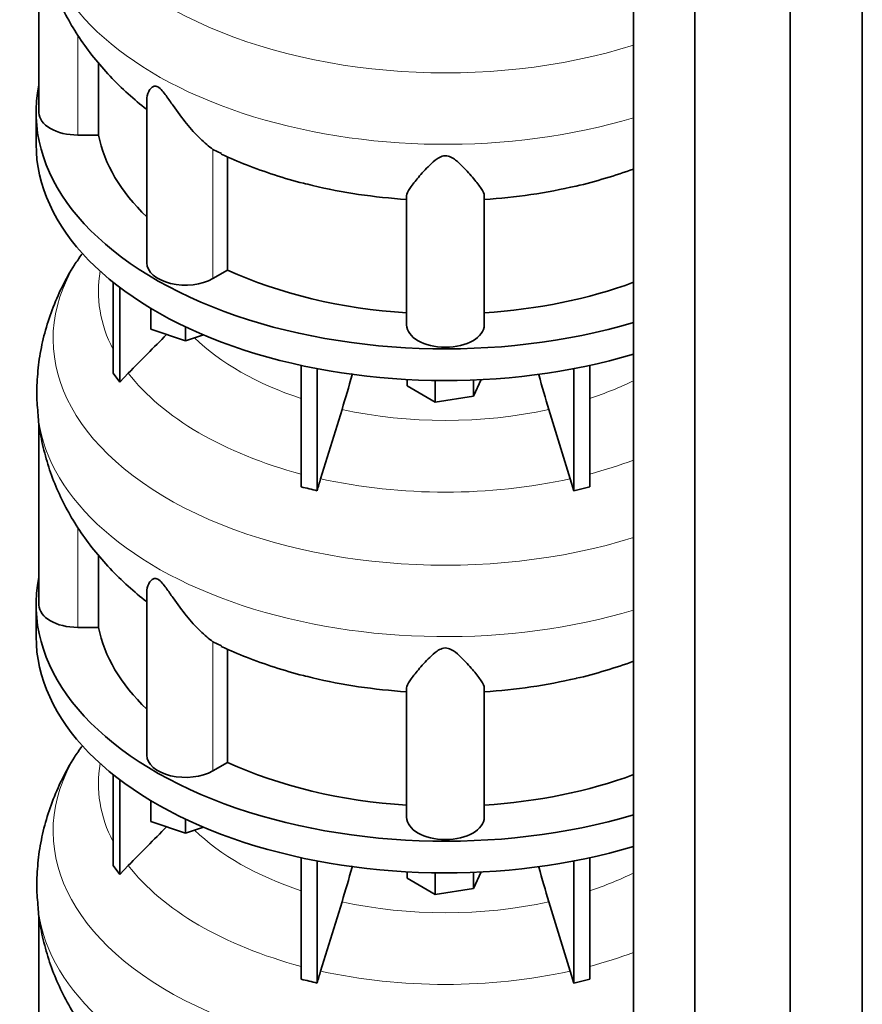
# Model space of a CAD drawing. Header units: millimetres. Extents: x 455 to 1347, y -2538 to 1816.
# Tile 9 of 33: x 1049 to 1342, y -1939 to -1596. Entities that reach past the tile are written whole.
import ezdxf

# ---------------------------------------------------------------- set-up
doc = ezdxf.new("R2010")
doc.units = ezdxf.units.MM
doc.layers.add('MID_344-6', color=7, linetype='Continuous')
doc.layers.add('VSI344_DIFFUSORE', color=7, linetype='Continuous')

# ---------------------------------------------------------------- blocks, each defined once
blk = doc.blocks.new('SE4')
at = {"layer": 'MID_344-6', "color": 7, "linetype": 'Continuous', "lineweight": 35}
for p, q in [((1342.42, -2191.74), (1342.42, -1137.79)), ((1317.36, -2210.95), (1317.36, -1156.76)), ((1262.81, -1161.07), (1262.81, -2215.34)), ((1284.1, -2225.42), (1284.1, -1171.23))]:
    blk.add_line(p, q, dxfattribs=at)
at = {"layer": 'VSI344_DIFFUSORE', "color": 7, "linetype": 'Continuous', "lineweight": 35}
for p, q in [((1055.79, -1564.96), (1055.79, -1628.05)), ((1076.55, -1635.85), (1076.55, -1610.76)), ((1093.28, -1623.55), (1093.28, -1680.31)), ((1054.79, -1628.05), (1054.79, -1639.07)), ((1076.55, -1635.85), (1069.29, -1635.85)), ((1119.29, -1642.29), (1116.33, -1640.83)), ((1121.46, -1682.86), (1121.46, -1643.36)), ((1183.79, -1701.95), (1183.79, -1656.96)), ((1210.79, -1701.95), (1210.79, -1656.96)), ((1121.46, -1682.86), (1116.33, -1685.82)), ((1081.58, -1718.73), (1081.58, -1687.09)), ((1083.88, -1721.93), (1083.88, -1688.89)), ((1094.78, -1703.49), (1094.78, -1696.22)), ((1106.78, -1707.49), (1094.78, -1703.49)), ((1106.78, -1707.49), (1106.78, -1702.62)), ((1113.02, -1705.42), (1106.78, -1707.49)), ((1147.07, -1758.41), (1147.07, -1716.07)), ((1152.61, -1759.74), (1152.61, -1717.2)), ((1241.97, -1759.74), (1241.97, -1717.2)), ((1247.52, -1758.41), (1247.52, -1716.07)), ((1081.58, -1718.73), (1083.88, -1721.93)), ((1083.88, -1721.93), (1086.88, -1718.75)), ((1183.91, -1723.21), (1183.91, -1720.98)), ((1193.71, -1728.87), (1193.71, -1721.32)), ((1209.77, -1721.03), (1207.09, -1726.8)), ((1207.09, -1726.8), (1207.09, -1721.15)), ((1193.71, -1728.87), (1183.91, -1723.21)), ((1207.09, -1726.8), (1193.71, -1728.87)), ((1161.28, -1731.43), (1153.85, -1755.55)), ((1055.79, -1736.42), (1055.79, -1799.52)), ((1240.73, -1755.55), (1241.97, -1759.74)), ((1241.97, -1759.74), (1247.52, -1758.41)), ((1076.55, -1807.31), (1076.55, -1782.22)), ((1093.28, -1795.02), (1093.28, -1851.77)), ((1054.79, -1799.52), (1054.79, -1810.54)), ((1076.55, -1807.31), (1069.29, -1807.31)), ((1119.29, -1813.76), (1116.33, -1812.29)), ((1121.46, -1854.32), (1121.46, -1814.82)), ((1183.79, -1873.42), (1183.79, -1828.42)), ((1210.79, -1873.42), (1210.79, -1828.42)), ((1121.46, -1854.32), (1116.33, -1857.28)), ((1081.58, -1890.19), (1081.58, -1858.56)), ((1083.88, -1893.39), (1083.88, -1860.35)), ((1094.78, -1874.96), (1094.78, -1867.69)), ((1106.78, -1878.96), (1094.78, -1874.96)), ((1106.78, -1878.96), (1106.78, -1874.08)), ((1113.02, -1876.88), (1106.78, -1878.96)), ((1147.07, -1929.87), (1147.07, -1887.53)), ((1152.61, -1931.2), (1152.61, -1888.66)), ((1241.97, -1931.2), (1241.97, -1888.66)), ((1247.52, -1929.87), (1247.52, -1887.53)), ((1081.58, -1890.19), (1083.88, -1893.39)), ((1083.88, -1893.39), (1086.88, -1890.22)), ((1183.91, -1894.67), (1183.91, -1892.45)), ((1193.71, -1900.33), (1193.71, -1892.78)), ((1209.77, -1892.49), (1207.09, -1898.26)), ((1207.09, -1898.26), (1207.09, -1892.62)), ((1193.71, -1900.33), (1183.91, -1894.67)), ((1207.09, -1898.26), (1193.71, -1900.33)), ((1161.28, -1902.9), (1153.85, -1927.01)), ((1055.79, -1907.88), (1055.79, -1970.98)), ((1240.73, -1927.01), (1241.97, -1931.2)), ((1241.97, -1931.2), (1247.52, -1929.87))]:
    blk.add_line(p, q, dxfattribs=at)
at = {"layer": 'VSI344_DIFFUSORE', "color": 4, "linetype": 'Continuous', "lineweight": 9}
for p, q in [((1069.29, -1635.85), (1069.29, -1601.02)), ((1116.33, -1685.82), (1116.33, -1640.83)), ((1069.29, -1807.31), (1069.29, -1772.48)), ((1116.33, -1857.28), (1116.33, -1812.29))]:
    blk.add_line(p, q, dxfattribs=at)
for centre, major_axis, start_param, end_param in [((1197.29, -1535.33), (136.58, 0), 2.759914, 5.212737), ((1197.29, -1557.01), (-142.13, 0), 0.049395, 2.049895), ((1197.29, -1706.8), (136.58, 0), 2.759914, 5.212737), ((1197.29, -1690.47), (120.79, 0), 3.038624, 3.432735), ((1197.29, -1676.71), (-101.4, 0), 0.532702, 1.052595), ((1197.29, -1690.47), (-120.79, 0), 0.417538, 1.141984), ((1197.29, -1676.71), (101.4, 0), -1.052595, -0.868255), ((1197.29, -1676.71), (-101.4, 0), 1.207688, 1.933905), ((1197.29, -1728.48), (-142.13, 0), 0.049395, 2.049895), ((1197.29, -1690.47), (120.79, 0), -1.141984, -0.997489), ((1197.29, -1690.47), (-120.79, 0), 1.202936, 1.938657), ((1197.29, -1878.26), (136.58, 0), 2.759914, 5.212737), ((1197.29, -1861.94), (120.79, 0), 3.038624, 3.432735), ((1197.29, -1848.17), (-101.4, 0), 0.532702, 1.052595), ((1197.29, -1861.94), (-120.79, 0), 0.417538, 1.141984), ((1197.29, -1848.17), (101.4, 0), -1.052595, -0.868255), ((1197.29, -1848.17), (-101.4, 0), 1.207688, 1.933905), ((1197.29, -1899.94), (-142.13, 0), 0.049395, 2.049895), ((1197.29, -1861.94), (120.79, 0), -1.141984, -0.997489), ((1197.29, -1861.94), (-120.79, 0), 1.202936, 1.938657)]:
    blk.add_ellipse(centre, major_axis=major_axis, ratio=0.57735, start_param=start_param, end_param=end_param, dxfattribs=at)
at = {"layer": 'VSI344_DIFFUSORE', "color": 7, "linetype": 'Continuous', "lineweight": 35}
for centre, major_axis, start_param, end_param in [((1197.29, -1628.05), (142.5, 0), 3.023053, 5.190143), ((1069.29, -1628.05), (13.5, 0), 3.141581, 4.712389), ((1197.29, -1639.07), (142.5, 0), 3.141593, 5.190143), ((1197.29, -1628.05), (-121.5, 0), 0.111341, 0.543224), ((1197.29, -1588.55), (-121.5, 0), 1.179603, 1.459455), ((1197.29, -1588.55), (121.5, 0), 4.82373, 5.096038), ((1106.78, -1680.31), (13.5, 0), 3.141581, 5.497787), ((1197.29, -1628.05), (-121.5, 0), 0.896739, 1.459455), ((1197.29, -1628.05), (121.5, 0), 4.82373, 5.281941), ((1197.29, -1701.95), (13.5, 0), 3.141593, 6.283185), ((1197.29, -1799.52), (142.5, 0), 3.023053, 5.190143), ((1069.29, -1799.52), (13.5, 0), 3.141604, 4.712389), ((1197.29, -1810.54), (142.5, 0), 3.141593, 5.190143), ((1197.29, -1799.52), (-121.5, 0), 0.111341, 0.543224), ((1197.29, -1760.02), (-121.5, 0), 1.179603, 1.459455), ((1197.29, -1760.02), (121.5, 0), 4.82373, 5.096038), ((1106.78, -1851.77), (13.5, 0), 3.141604, 5.497787), ((1197.29, -1799.52), (-121.5, 0), 0.896739, 1.459455), ((1197.29, -1799.52), (121.5, 0), 4.82373, 5.281941), ((1197.29, -1873.42), (13.5, 0), 3.141593, 6.283185)]:
    blk.add_ellipse(centre, major_axis=major_axis, ratio=0.57735, start_param=start_param, end_param=end_param, dxfattribs=at)
for points, knots in [([(1055.43, -1561.06), (1055.5, -1562.21), (1055.72, -1565.73), (1056.95, -1572.27), (1059.05, -1580.04), (1061.94, -1587.67), (1065.53, -1595.03), (1069.83, -1602.14), (1074.81, -1608.94), (1080.48, -1615.46), (1086.61, -1621.4), (1091.09, -1625.21), (1093.26, -1626.85)], [0, 0, 0, 0, 0.0379028, 0.1354913, 0.2330208, 0.3309259, 0.4296523, 0.5296517, 0.6313674, 0.7352036, 0.8414761, 0.9409991, 0.9409991, 0.9409991, 0.9409991]), ([(1116.33, -1640.83), (1114.96, -1639.85), (1113.45, -1638.57), (1110.31, -1635.5), (1108.7, -1633.72), (1105.56, -1629.88), (1104.01, -1627.78), (1101.66, -1624.42), (1100.87, -1623.26), (1099.61, -1621.53), (1099.17, -1620.95), (1098.22, -1619.86), (1097.68, -1619.34), (1096.67, -1618.79), (1096.23, -1618.77), (1095.55, -1618.93), (1095.28, -1619.11), (1094.57, -1619.7), (1094.23, -1620.2), (1093.51, -1621.63), (1093.28, -1622.61), (1093.28, -1623.57)], [0, 0, 0, 0, 0.125, 0.125, 0.25, 0.25, 0.375, 0.375, 0.4375, 0.4375, 0.46875, 0.46875, 0.5, 0.5, 0.53125, 0.53125, 0.5625, 0.5625, 0.625, 0.625, 0.7387976, 0.7387976, 0.7387976, 0.7387976]), ([(1119.21, -1642.48), (1122.42, -1643.91), (1128.03, -1646.4), (1137.73, -1649.79), (1145.64, -1652.16), (1149.9, -1653.1), (1151.09, -1653.37)], [0, 0, 0, 0, 0.289507, 0.596681, 0.903435, 1, 1, 1, 1]), ([(1210.79, -1656.96), (1210.79, -1656.31), (1210.39, -1655.48), (1209.08, -1653.48), (1208.17, -1652.31), (1206, -1649.73), (1204.75, -1648.3), (1202.52, -1646.04), (1201.72, -1645.26), (1200.31, -1644.17), (1199.81, -1643.82), (1198.63, -1643.23), (1197.93, -1643.01), (1196.48, -1643.05), (1195.8, -1643.3), (1194.65, -1643.9), (1194.16, -1644.25), (1192.77, -1645.35), (1191.99, -1646.12), (1189.79, -1648.35), (1188.54, -1649.78), (1186.39, -1652.35), (1185.5, -1653.49), (1184.2, -1655.47), (1183.79, -1656.32), (1183.79, -1656.96)], [0, 0, 0, 0, 0.125, 0.125, 0.25, 0.25, 0.375, 0.375, 0.4375, 0.4375, 0.46875, 0.46875, 0.5, 0.5, 0.53125, 0.53125, 0.5625, 0.5625, 0.625, 0.625, 0.75, 0.75, 0.875, 0.875, 1, 1, 1, 1]), ([(1242.66, -1653.62), (1242.73, -1653.61), (1246.1, -1652.92), (1253.15, -1650.93), (1259.59, -1648.82), (1262.82, -1647.67)], [0, 0, 0, 0, 0.0055326, 0.3063683, 0.6021094, 0.6021094, 0.6021094, 0.6021094]), ([(1070.76, -1677.31), (1069.77, -1678.68), (1067.33, -1682.1), (1063.7, -1688.74), (1060.25, -1696.61), (1057.66, -1704.7), (1055.92, -1712.85), (1055.07, -1720.94), (1054.93, -1727.71), (1055.3, -1731.29), (1055.44, -1732.55)], [0, 0, 0, 0, 0.078619, 0.230203, 0.377933, 0.522295, 0.663865, 0.80325, 0.941066, 1, 1, 1, 1]), ([(1161.28, -1731.43), (1162.49, -1727.48), (1163.67, -1723.47), (1164.84, -1719.24), (1164.88, -1719.09), (1164.92, -1718.94)], [0, 0, 0, 0, 0.5, 0.5, 0.517961, 0.517961, 0.517961, 0.517961]), ([(1233.31, -1731.43), (1232.09, -1727.48), (1230.92, -1723.47), (1229.75, -1719.25), (1229.71, -1719.11), (1229.67, -1718.97)], [0, 0, 0, 0, 0.5, 0.5, 0.5169126, 0.5169126, 0.5169126, 0.5169126]), ([(1055.43, -1732.52), (1055.5, -1733.68), (1055.72, -1737.19), (1056.95, -1743.73), (1059.05, -1751.5), (1061.94, -1759.13), (1065.53, -1766.5), (1069.83, -1773.6), (1074.81, -1780.41), (1080.48, -1786.93), (1086.61, -1792.87), (1091.09, -1796.68), (1093.26, -1798.32)], [0, 0, 0, 0, 0.0379028, 0.1354913, 0.2330208, 0.3309259, 0.4296523, 0.5296517, 0.6313674, 0.7352036, 0.8414761, 0.9409991, 0.9409991, 0.9409991, 0.9409991]), ([(1116.33, -1812.29), (1114.96, -1811.31), (1113.45, -1810.03), (1110.31, -1806.96), (1108.7, -1805.19), (1105.56, -1801.34), (1104.01, -1799.24), (1101.66, -1795.88), (1100.87, -1794.72), (1099.61, -1793), (1099.17, -1792.42), (1098.22, -1791.32), (1097.68, -1790.8), (1096.67, -1790.25), (1096.23, -1790.23), (1095.55, -1790.4), (1095.28, -1790.57), (1094.57, -1791.17), (1094.23, -1791.67), (1093.51, -1793.1), (1093.28, -1794.08), (1093.28, -1795.03)], [0, 0, 0, 0, 0.125, 0.125, 0.25, 0.25, 0.375, 0.375, 0.4375, 0.4375, 0.46875, 0.46875, 0.5, 0.5, 0.53125, 0.53125, 0.5625, 0.5625, 0.625, 0.625, 0.7387976, 0.7387976, 0.7387976, 0.7387976]), ([(1119.21, -1813.94), (1122.42, -1815.38), (1128.03, -1817.86), (1137.73, -1821.26), (1145.64, -1823.62), (1149.9, -1824.57), (1151.09, -1824.83)], [0, 0, 0, 0, 0.289507, 0.596681, 0.903435, 1, 1, 1, 1]), ([(1210.79, -1828.42), (1210.79, -1827.78), (1210.39, -1826.95), (1209.08, -1824.94), (1208.17, -1823.77), (1206, -1821.2), (1204.75, -1819.77), (1202.52, -1817.5), (1201.72, -1816.72), (1200.31, -1815.64), (1199.81, -1815.28), (1198.63, -1814.7), (1197.93, -1814.47), (1196.48, -1814.51), (1195.8, -1814.76), (1194.65, -1815.36), (1194.16, -1815.72), (1192.77, -1816.82), (1191.99, -1817.58), (1189.79, -1819.81), (1188.54, -1821.25), (1186.39, -1823.82), (1185.5, -1824.96), (1184.2, -1826.94), (1183.79, -1827.78), (1183.79, -1828.42)], [0, 0, 0, 0, 0.125, 0.125, 0.25, 0.25, 0.375, 0.375, 0.4375, 0.4375, 0.46875, 0.46875, 0.5, 0.5, 0.53125, 0.53125, 0.5625, 0.5625, 0.625, 0.625, 0.75, 0.75, 0.875, 0.875, 1, 1, 1, 1]), ([(1242.66, -1825.09), (1242.73, -1825.07), (1246.1, -1824.38), (1253.15, -1822.39), (1259.59, -1820.28), (1262.82, -1819.13)], [0, 0, 0, 0, 0.0055326, 0.3063683, 0.6021094, 0.6021094, 0.6021094, 0.6021094]), ([(1070.76, -1848.78), (1069.77, -1850.15), (1067.33, -1853.56), (1063.7, -1860.2), (1060.25, -1868.08), (1057.66, -1876.16), (1055.92, -1884.31), (1055.07, -1892.4), (1054.93, -1899.17), (1055.3, -1902.76), (1055.44, -1904.02)], [0, 0, 0, 0, 0.078619, 0.230203, 0.377933, 0.522295, 0.663865, 0.80325, 0.941066, 1, 1, 1, 1]), ([(1161.28, -1902.9), (1162.49, -1898.95), (1163.67, -1894.93), (1164.84, -1890.7), (1164.88, -1890.55), (1164.92, -1890.41)], [0, 0, 0, 0, 0.5, 0.5, 0.517961, 0.517961, 0.517961, 0.517961]), ([(1233.31, -1902.9), (1232.09, -1898.95), (1230.92, -1894.93), (1229.75, -1890.71), (1229.71, -1890.57), (1229.67, -1890.43)], [0, 0, 0, 0, 0.5, 0.5, 0.5169126, 0.5169126, 0.5169126, 0.5169126]), ([(1055.43, -1903.99), (1055.5, -1905.14), (1055.72, -1908.66), (1056.95, -1915.19), (1059.05, -1922.97), (1061.94, -1930.6), (1065.53, -1937.96), (1069.83, -1945.06), (1074.81, -1951.87), (1080.48, -1958.39), (1086.61, -1964.33), (1091.09, -1968.14), (1093.26, -1969.78)], [0, 0, 0, 0, 0.0379028, 0.1354913, 0.2330208, 0.3309259, 0.4296523, 0.5296517, 0.6313674, 0.7352036, 0.8414761, 0.9409991, 0.9409991, 0.9409991, 0.9409991])]:
    blk.add_open_spline(points, degree=3, knots=knots, dxfattribs=at)
for points in [[(1086.88, -1718.75), (1091.33, -1714.27), (1095.78, -1709.79), (1100.23, -1705.31)], [(1233.31, -1731.43), (1235.78, -1739.47), (1238.26, -1747.51), (1240.73, -1755.55)], [(1153.85, -1755.55), (1153.43, -1756.93), (1153.01, -1758.33), (1152.61, -1759.74)], [(1152.61, -1759.74), (1150.77, -1759.26), (1148.91, -1758.81), (1147.07, -1758.41)], [(1086.88, -1890.22), (1091.33, -1885.74), (1095.78, -1881.26), (1100.23, -1876.77)], [(1233.31, -1902.9), (1235.78, -1910.94), (1238.26, -1918.97), (1240.73, -1927.01)], [(1153.85, -1927.01), (1153.43, -1928.39), (1153.01, -1929.8), (1152.61, -1931.2)], [(1152.61, -1931.2), (1150.77, -1930.72), (1148.91, -1930.28), (1147.07, -1929.87)]]:
    blk.add_open_spline(points, degree=3, dxfattribs=at)

msp = doc.modelspace()

# ---------------------------------------------------------------- block references
msp.add_blockref('SE4', (0, 0))

doc.saveas('drawing.dxf')
